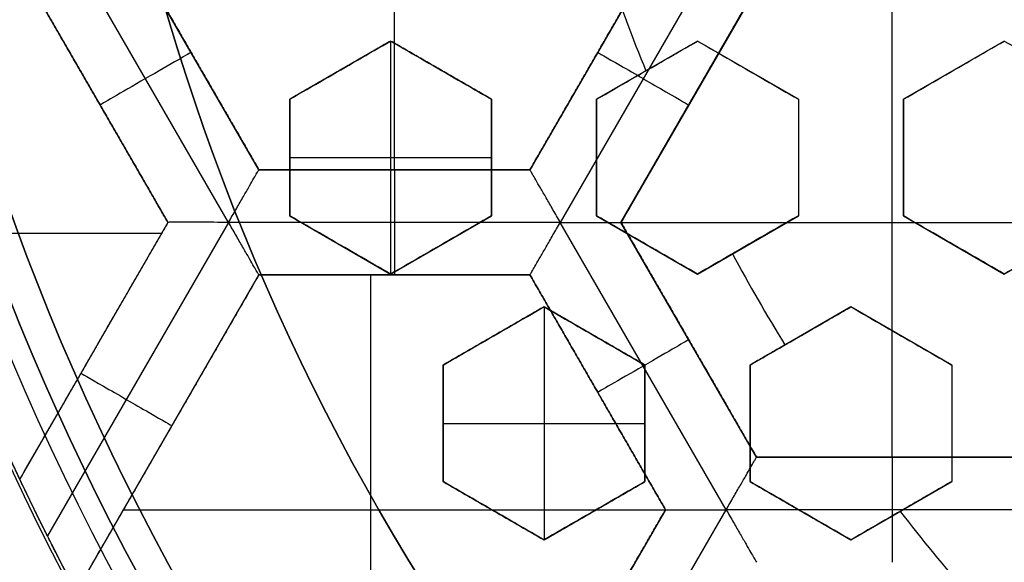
# Model space of a CAD drawing. Header units: centimetres. Extents: x -14.2 to 14.2, y -23.9 to 0.
# Tile 20 of 256: x -0.563 to -0.328, y -23.336 to -23.207. Entities that reach past the tile are written whole.
import ezdxf

# ---------------------------------------------------------------- set-up
doc = ezdxf.new("R2010")
doc.units = ezdxf.units.CM
doc.layers.add('Default', color=7, linetype='Continuous', true_color=0x000000)

msp = doc.modelspace()

# ---------------------------------------------------------------- linework, layer by layer
at = {"layer": 'Default'}
for p, q in [((-0.4736, -23.24257563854, -4.2725), (-0.4736, -23.13085836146, -4.2725)), ((-0.5130660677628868, -23.25507304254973, -4.352499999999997), (-0.5525317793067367, -23.18671642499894, -4.3525)), ((-0.5058500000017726, -23.24257563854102, -4.306251), (-0.5381000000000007, -23.186717, -4.306251)), ((-0.4091000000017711, -23.18671699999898, -4.306251), (-0.4413499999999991, -23.24257563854, -4.306251)), ((-0.3946682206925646, -23.186716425, -4.352500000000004), (-0.4341340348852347, -23.25507322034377, -4.352500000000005)), ((-0.5597508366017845, -23.19921665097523, -4.306251), (-0.527500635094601, -23.25507563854, -4.306251)), ((-0.3874527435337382, -23.19921485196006, -4.340002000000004), (-0.4197031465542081, -23.25507418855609, -4.340002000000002)), ((-0.4197006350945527, -23.25507563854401, -4.306251), (-0.3874504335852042, -23.19921665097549, -4.306251)), ((-0.3552006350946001, -23.31093427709, -4.2725), (-0.3552006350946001, -23.199217, -4.2725)), ((-0.4745000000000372, -23.21194675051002, -3.128296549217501), (-0.4984999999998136, -23.22580315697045, -3.128296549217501)), ((-0.4505000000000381, -23.22580315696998, -3.125059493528), (-0.4744999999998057, -23.21194675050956, -3.125059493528)), ((-0.4745000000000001, -23.21194675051, -3.145), (-0.4745000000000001, -23.26737237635, -3.145)), ((-0.4015000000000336, -23.21194675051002, -3.115840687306), (-0.4254999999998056, -23.22580315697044, -3.115840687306)), ((-0.3775000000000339, -23.22580315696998, -3.1102827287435), (-0.4014999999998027, -23.21194675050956, -3.1102827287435)), ((-0.3285000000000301, -23.21194675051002, -3.0940492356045), (-0.352499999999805, -23.22580315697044, -3.0940492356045)), ((-0.5219750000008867, -23.21464631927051, -4.340002), (-0.5219750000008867, -23.21464631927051, -4.2725)), ((-0.4252250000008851, -23.21464631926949, -4.340002), (-0.4252250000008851, -23.21464631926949, -4.2725)), ((-0.4864999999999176, -23.21887495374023, -3.145), (-0.4864999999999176, -23.21887495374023, -3.116543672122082)), ((-0.4624999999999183, -23.21887495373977, -3.145), (-0.4624999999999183, -23.21887495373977, -3.108314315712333)), ((-0.4134999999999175, -23.21887495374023, -3.144885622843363), (-0.4134999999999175, -23.21887495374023, -3.091676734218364)), ((-0.3894999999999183, -23.21887495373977, -3.136834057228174), (-0.3894999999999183, -23.21887495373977, -3.083625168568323)), ((-0.3404999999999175, -23.21887495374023, -3.120653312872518), (-0.3404999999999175, -23.21887495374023, -3.067444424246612)), ((-0.5436258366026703, -23.22714597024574, -4.340002), (-0.5436258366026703, -23.22714597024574, -4.2725)), ((-0.4985000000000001, -23.22580315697, -3.1332495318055), (-0.4985000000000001, -23.25351596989, -3.1332495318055)), ((-0.4505, -23.22580315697, -3.125059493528), (-0.4505, -23.25351596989, -3.125059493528)), ((-0.4255, -23.22580315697, -3.120837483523), (-0.4255, -23.25351596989, -3.120837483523)), ((-0.4035754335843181, -23.227145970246, -4.340002), (-0.4035754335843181, -23.227145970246, -4.2725)), ((-0.3775, -23.22580315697, -3.109542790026), (-0.3775, -23.25351596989, -3.109542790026)), ((-0.3525, -23.22580315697, -3.10147095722), (-0.3525, -23.25351596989, -3.10147095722)), ((-0.4985000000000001, -23.23965956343, -3.123234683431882), (-0.4985000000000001, -23.23965956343, -3.145)), ((-0.4985000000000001, -23.23965956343, -3.145), (-0.4505, -23.23965956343, -3.145)), ((-0.4505, -23.23965956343, -3.145), (-0.4505, -23.23965956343, -3.107014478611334)), ((-0.4255, -23.23965956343, -3.098664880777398), (-0.4255, -23.23965956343, -3.145)), ((-0.3775, -23.23965956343, -3.136081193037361), (-0.3775, -23.23965956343, -3.082872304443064)), ((-0.3525, -23.23965956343, -3.07479881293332), (-0.3525, -23.23965956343, -3.128007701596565)), ((-0.44135, -23.24257563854, -4.306251), (-0.50585, -23.24257563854, -4.306251)), ((-0.4736, -23.24257563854, -4.340002), (-0.4736, -23.24257563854, -4.2725)), ((-0.4985000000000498, -23.25351596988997, -3.132035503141), (-0.4745000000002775, -23.26737237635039, -3.132035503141)), ((-0.474500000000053, -23.26737237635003, -3.1270157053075), (-0.4505000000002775, -23.25351596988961, -3.1270157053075)), ((-0.4255000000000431, -23.25351596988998, -3.12014205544), (-0.4015000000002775, -23.26737237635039, -3.12014205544)), ((-0.401500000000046, -23.26737237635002, -3.1151007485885), (-0.3775000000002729, -23.25351596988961, -3.1151007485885)), ((-0.3525000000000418, -23.25351596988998, -3.10147095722), (-0.3285000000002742, -23.2673723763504, -3.10147095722)), ((-0.3285000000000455, -23.26737237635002, -3.0940492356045), (-0.3045000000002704, -23.25351596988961, -3.0940492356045)), ((-0.5275004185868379, -23.25507526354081, -4.306251), (-0.5627470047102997, -23.3161241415, -4.306251)), ((-0.5130684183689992, -23.25507430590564, -4.3525), (-0.5561380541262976, -23.32967310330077, -4.352500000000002)), ((-0.4341337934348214, -23.25507363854, -4.352499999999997), (-0.5130664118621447, -23.25507363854, -4.352499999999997)), ((-0.3946661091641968, -23.32343270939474, -4.3525), (-0.4341327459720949, -23.25507448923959, -4.3525)), ((-0.3874506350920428, -23.31093427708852, -4.306251), (-0.4197007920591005, -23.25507536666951, -4.306251)), ((-0.4197006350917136, -23.255075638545, -4.2725), (-0.2907006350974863, -23.255075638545, -4.2725)), ((-0.5868382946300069, -23.25767057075, -4.2725), (-0.5289988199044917, -23.25767057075, -4.2725)), ((-0.486500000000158, -23.26044417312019, -3.145), (-0.486500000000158, -23.26044417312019, -3.122035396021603)), ((-0.462500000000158, -23.26044417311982, -3.145), (-0.462500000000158, -23.26044417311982, -3.114050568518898)), ((-0.413500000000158, -23.26044417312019, -3.145), (-0.413500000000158, -23.26044417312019, -3.09797907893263)), ((-0.389500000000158, -23.26044417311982, -3.143451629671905), (-0.389500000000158, -23.26044417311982, -3.090242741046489)), ((-0.340500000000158, -23.26044417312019, -3.128007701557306), (-0.340500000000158, -23.26044417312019, -3.074798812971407)), ((-0.5058529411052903, -23.26757273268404, -4.340002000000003), (-0.5493149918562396, -23.34285121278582, -4.340002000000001)), ((-0.5493116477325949, -23.34285314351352, -4.306251), (-0.5058497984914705, -23.26757501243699, -4.306251)), ((-0.5058504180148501, -23.26757536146, -4.306251), (-0.4413497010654, -23.26757536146, -4.306251)), ((-0.4792058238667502, -23.37929263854, -4.2725), (-0.4792058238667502, -23.26757536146, -4.2725)), ((-0.47360011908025, -23.26757536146, -4.340002), (-0.47360011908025, -23.26757536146, -4.2725)), ((-0.4413502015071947, -23.26757501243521, -4.306251), (-0.4090998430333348, -23.32343427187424, -4.306251)), ((-0.4380000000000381, -23.27516660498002, -3.1266791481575), (-0.4619999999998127, -23.28902301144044, -3.1266791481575)), ((-0.4140000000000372, -23.28902301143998, -3.1240510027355), (-0.4379999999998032, -23.27516660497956, -3.1240510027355)), ((-0.438, -23.27516660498, -3.145), (-0.438, -23.33059223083, -3.145)), ((-0.3650000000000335, -23.27516660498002, -3.1151007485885), (-0.3889999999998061, -23.28902301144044, -3.1151007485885)), ((-0.341000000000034, -23.28902301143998, -3.109542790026), (-0.364999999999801, -23.27516660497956, -3.109542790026)), ((-0.4499999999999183, -23.28209480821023, -3.145), (-0.4499999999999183, -23.28209480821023, -3.113395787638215)), ((-0.4259999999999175, -23.28209480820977, -3.145), (-0.4259999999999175, -23.28209480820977, -3.105677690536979)), ((-0.4035757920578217, -23.28300468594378, -4.340002), (-0.4035757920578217, -23.28300468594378, -4.2725)), ((-0.3769999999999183, -23.28209480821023, -3.143451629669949), (-0.3769999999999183, -23.28209480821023, -3.090242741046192)), ((-0.3529999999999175, -23.28209480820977, -3.136081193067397), (-0.3529999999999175, -23.28209480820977, -3.082872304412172)), ((-0.5451236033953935, -23.28559951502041, -4.340002), (-0.5451236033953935, -23.28559951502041, -4.2725)), ((-0.462, -23.28902301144, -3.1317167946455), (-0.462, -23.31673582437, -3.1317167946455)), ((-0.414, -23.28902301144, -3.1240510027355), (-0.414, -23.31673582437, -3.1240510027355)), ((-0.389, -23.28902301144, -3.12014205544), (-0.389, -23.31673582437, -3.12014205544)), ((-0.341, -23.28902301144, -3.1102827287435), (-0.341, -23.31673582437, -3.1102827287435)), ((-0.4252251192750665, -23.29550447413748, -4.340002), (-0.4252251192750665, -23.29550447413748, -4.2725)), ((-0.462, -23.302879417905, -3.120803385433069), (-0.462, -23.302879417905, -3.145)), ((-0.462, -23.302879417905, -3.145), (-0.414, -23.302879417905, -3.145)), ((-0.414, -23.302879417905, -3.145), (-0.414, -23.302879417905, -3.105677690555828)), ((-0.389, -23.302879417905, -3.097979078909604), (-0.389, -23.302879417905, -3.145)), ((-0.341, -23.302879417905, -3.136834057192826), (-0.341, -23.302879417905, -3.083625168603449)), ((-0.5275806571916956, -23.30521396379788, -4.340002), (-0.5275806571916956, -23.30521396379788, -4.2725)), ((-0.32295021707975, -23.31093427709, -4.306251), (-0.3874506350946, -23.31093427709, -4.306251)), ((-0.35520021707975, -23.31093427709, -4.340002), (-0.35520021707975, -23.31093427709, -4.2725)), ((-0.462000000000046, -23.31673582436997, -3.1317167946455), (-0.4380000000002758, -23.33059223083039, -3.1317167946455)), ((-0.4380000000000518, -23.33059223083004, -3.1266791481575), (-0.4140000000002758, -23.31673582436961, -3.1266791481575)), ((-0.3890000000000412, -23.31673582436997, -3.120837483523), (-0.3650000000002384, -23.33059223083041, -3.120837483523)), ((-0.3650000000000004, -23.33059223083, -3.115840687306), (-0.3410000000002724, -23.31673582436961, -3.115840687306)), ((-0.5380999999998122, -23.323434, -4.2725), (-0.4091, -23.323434, -4.2725)), ((-0.4500000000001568, -23.32366402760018, -3.145), (-0.4500000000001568, -23.32366402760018, -3.120803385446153)), ((-0.4090998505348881, -23.32343374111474, -4.306251), (-0.4413500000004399, -23.37929263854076, -4.306251)), ((-0.4341316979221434, -23.39179197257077, -4.3525), (-0.3946657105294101, -23.32343487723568, -4.352500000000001)), ((-0.4260000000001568, -23.32366402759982, -3.145), (-0.4260000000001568, -23.32366402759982, -3.113395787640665)), ((-0.3157333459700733, -23.32343227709, -4.352499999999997), (-0.3946658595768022, -23.32343227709, -4.352499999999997)), ((-0.3770000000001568, -23.32366402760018, -3.145), (-0.3770000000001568, -23.32366402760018, -3.098664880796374)), ((-0.3530000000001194, -23.3236640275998, -3.144885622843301), (-0.3530000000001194, -23.3236640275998, -3.091676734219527))]:
    msp.add_line(p, q, dxfattribs=at)
at = {"layer": 'Default', "extrusion": (0, 0, -1)}
for centre, radius, start, end in [((0, -23.05, 3), 0.9, 270, 90), ((0, -23.05, 3.789997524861), 0.9, 270, 89.99999999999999), ((0, -23.05, 4.600000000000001), 0.8550000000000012, 270, 90), ((0, -23.05, 4.286758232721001), 0.8349999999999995, 270, 90), ((0, -23.05, 4.295), 0.8074999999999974, 270, 89.99999999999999), ((0, -23.05, 4.245), 0.7574999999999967, 270, 89.99999999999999), ((0, -23.05, 3.1), 0.6000000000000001, 270, 90), ((0, -23.05, 3.05), 0.6000000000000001, 270, 89.99999999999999), ((0, -23.05, 4.3375), 0.82, 180, 0), ((0, -23.05, 4.3125), 0.795, 180, 0), ((0, -23.05, 4.2025), 0.7575000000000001, 180, 0), ((0, -23.05, 4.2725), 0.7275, 180, 0), ((0, -23.05, 3.125), 0.6775000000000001, 180, 0), ((0, -23.05, 3.135), 0.6774999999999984, 180, 0), ((4.440892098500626e-17, -23.05, 3.145), 0.6725, 180, 0), ((4.440892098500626e-17, -23.05, 3.1075), 0.6725, 180, 0), ((4.440892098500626e-17, -23.05, 4.2725), 0.6675, 180, 0), ((0, -23.05, 3.126519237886), 0.6125, 180, 0), ((0, -23.05, 3.145), 0.6075, 180, 0), ((0, -23.05, 3.1125), 0.6075, 180, 0), ((0, -23.05, 4.378480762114), 0.6075, 180, 0), ((0, -23.05, 4.3975), 0.6075, 180, 0), ((0, -23.05, 3.120895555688), 0.5500000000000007, 180, 0), ((-5.622013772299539e-06, -23.04999958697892, 4.3525), 0.6225054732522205, 333.3029332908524, 347.3130555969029), ((1.831432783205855e-11, -23.05000000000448, 4.2725), 0.6224999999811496, 334.6904428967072, 346.1308096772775), ((1.020637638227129e-06, -23.04999537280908, 4.3525), 0.6225014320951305, 326.6967875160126, 333.3023120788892)]:
    msp.add_arc(centre, radius, start, end, dxfattribs=at)
at = {"layer": 'Default'}
for centre, radius, start, end in [((0, -23.05, -4.6), 0.8550000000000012, 90, 270), ((4.484155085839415e-45, -23.05, -4.58), 0.8349999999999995, 90.00000000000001, 270), ((0, -23.05, -4.4333791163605), 0.8349999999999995, 90, 270), ((0, -23.05, -4.207003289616), 0.775, 90, 270), ((0, -23.05, -4.192827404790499), 0.775, 90, 270), ((0, -23.05, -3), 0.6000000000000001, 90, 270), ((0, -23.05, -4.3125), 0.7825000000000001, 180, 0), ((0, -23.05, -4.178651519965), 0.775, 180, 270), ((0, -23.05, -4.287500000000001), 0.7575000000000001, 180, 0), ((0, -23.05, -4.245), 0.7574999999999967, 180, 0), ((0, -23.05, -3.1), 0.7025000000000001, 180, 0), ((0, -23.05, -3.145), 0.6775000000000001, 180, 0), ((0, -23.05, -3.12625), 0.6724999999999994, 180, 0), ((0, -23.05, -4.3675), 0.6675, 180, 0), ((0, -23.05, -4.32), 0.6675000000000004, 180, 0), ((0, -23.05, -4.3975), 0.6375000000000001, 180, 0), ((0, -23.05, -3.1075), 0.6367740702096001, 180, 0), ((4.440892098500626e-17, -23.05, -3.145), 0.6231698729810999, 180, 0), ((0, -23.05, -3.12875), 0.6074999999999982, 180, 0), ((0, -23.05, -4.387990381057), 0.6074999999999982, 180, 0), ((-5.000444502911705e-14, -23.05, -3.129291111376), 0.55000000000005, 180, 0), ((0, -23.05, -3.1125), 0.55, 180, 0), ((1.131996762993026e-09, -23.04999999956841, -3.144999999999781), 0.4469695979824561, 198.9720296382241, 202.2207960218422), ((7.329508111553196e-10, -23.0499999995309, -3.144999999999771), 0.4469695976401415, 208.3974511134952, 211.6025488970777), ((1.089162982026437e-10, -23.049999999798, -3.144999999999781), 0.446969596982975, 217.7792039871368, 221.0279703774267)]:
    msp.add_arc(centre, radius, start, end, dxfattribs=at)
at = {"layer": 'Default', "extrusion": (-0.5000000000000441, 0.8660254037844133, -1.776356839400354e-14)}
msp.add_arc((12.07186476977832, -4.340002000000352, -19.84348570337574), 0.0124979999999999, 180.0000000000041, 0, dxfattribs=at)
at = {"layer": 'Default', "extrusion": (-0.5000000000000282, -0.8660254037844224, 0)}
msp.add_arc((11.2515655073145, -4.340002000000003, 20.31708602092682), 0.01249800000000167, 179.9999999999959, 0, dxfattribs=at)
at = {"layer": 'Default', "extrusion": (-1, 0, 0)}
for centre in [(23.25507363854, -4.340001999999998, 0.47360004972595), (23.32343227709, -4.340001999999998, 0.3551996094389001)]:
    msp.add_arc(centre, 0.01249799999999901, 180, 0, dxfattribs=at)
at = {"layer": 'Default', "extrusion": (-0.5000000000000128, 0.8660254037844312, 0)}
msp.add_arc((12.00350723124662, -4.340002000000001, -19.96188473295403), 0.01249799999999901, 180, 0, dxfattribs=at)
at = {"layer": 'Default', "extrusion": (-0.500000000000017, -0.8660254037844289, 0)}
msp.add_arc((11.18320686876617, -4.340002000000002, 20.4446417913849), 0.0124979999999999, 180.0000000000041, 8.143522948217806e-12, dxfattribs=at)
at = {"layer": 'Default'}
for points, degree in [([(4.096019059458e-09, -23.94999504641, -4.579995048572), (-0.0235431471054, -23.94999504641, -4.579995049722), (-0.07063544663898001, -23.94815681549, -4.579973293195), (-0.1409862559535, -23.93982430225, -4.579982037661), (-0.2102233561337, -23.92605387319, -4.579979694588), (-0.2783909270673, -23.90683803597, -4.579980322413), (-0.3447773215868, -23.88234055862, -4.579980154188), (-0.4089202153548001, -23.85277824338, -4.579980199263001), (-0.4707621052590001, -23.81814901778, -4.579980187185), (-0.5295038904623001, -23.77889465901, -4.579980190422), (-0.5850604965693, -23.73511101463, -4.579980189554), (-0.6370893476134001, -23.6870108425, -4.579980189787), (-0.6850100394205, -23.63517092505, -4.579980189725), (-0.7288631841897, -23.57955851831, -4.579980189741), (-0.7681839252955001, -23.52069739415, -4.579980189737), (-0.8026905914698, -23.45909097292, -4.579980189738), (-0.8323654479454, -23.39472976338, -4.579980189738), (-0.8568215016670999, -23.32842157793, -4.579980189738), (-0.8760232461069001, -23.26036952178, -4.579980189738), (-0.8898444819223, -23.19086607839, -4.579980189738), (-0.8981408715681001, -23.12075437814, -4.579980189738), (-0.9009294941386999, -23.05000055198, -4.579980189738), (-0.8981411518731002, -22.979249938, -4.579980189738), (-0.8898450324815, -22.90913678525, -4.579980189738), (-0.8760234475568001, -22.83963165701, -4.579980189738), (-0.8568232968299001, -22.77158396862, -4.579980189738), (-0.8323660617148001, -22.70527147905, -4.579980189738), (-0.8026916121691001, -22.64091123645, -4.579980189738), (-0.7681862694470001, -22.57930634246, -4.579980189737), (-0.7288638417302, -22.52044236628, -4.579980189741), (-0.6850126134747, -22.46483218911, -4.579980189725), (-0.6370916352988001, -22.41299131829, -4.579980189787), (-0.5850613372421, -22.36488979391, -4.579980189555), (-0.5295085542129, -22.32110875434, -4.579980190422), (-0.4707636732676, -22.28185182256, -4.579980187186), (-0.4089218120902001, -22.24722266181, -4.579980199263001), (-0.3447812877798, -22.21766105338, -4.579980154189), (-0.2783916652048, -22.19316214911, -4.579980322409), (-0.2102250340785, -22.1739465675, -4.579979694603), (-0.1409877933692, -22.16017590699, -4.579982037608), (-0.07063561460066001, -22.15184317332, -4.579973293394), (-0.02354317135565, -22.15000495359, -4.579995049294), (-4.096018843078e-09, -22.15000495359, -4.579995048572)], 3), ([(5.339996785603e-09, -23.92999354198, -4.599993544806), (-0.02306651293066, -23.92999354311, -4.599993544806), (-0.06904166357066, -23.92817025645, -4.600002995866), (-0.1378559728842, -23.92003351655, -4.59999919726), (-0.2055461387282, -23.90656647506, -4.600000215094), (-0.2722006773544, -23.88777833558, -4.599999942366), (-0.3371088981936, -23.86382577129, -4.600000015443), (-0.3998249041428, -23.83492118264, -4.599999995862), (-0.4602915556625, -23.8010619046, -4.600000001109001), (-0.517726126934, -23.76268102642, -4.599999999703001), (-0.5720472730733, -23.71987099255, -4.600000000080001), (-0.6229187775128, -23.67284062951, -4.599999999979), (-0.6697729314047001, -23.62215442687, -4.600000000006), (-0.7126508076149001, -23.56777879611, -4.599999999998), (-0.7510967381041, -23.51022712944, -4.600000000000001), (-0.7848356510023, -23.44999145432, -4.600000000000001), (-0.8138506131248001, -23.38706147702, -4.600000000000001), (-0.8377625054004, -23.32222862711, -4.600000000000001), (-0.8565371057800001, -23.25569057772, -4.600000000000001), (-0.8700509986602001, -23.18773274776, -4.600000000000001), (-0.8781627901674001, -23.11918117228, -4.600000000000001), (-0.8808894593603, -23.05000127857, -4.600000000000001), (-0.8781631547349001, -22.98082407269, -4.600000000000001), (-0.8700516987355, -22.91227112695, -4.600000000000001), (-0.8565375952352, -22.84431175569, -4.600000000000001), (-0.8377644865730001, -22.77777748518, -4.600000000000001), (-0.8138516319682, -22.71294077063, -4.600000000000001), (-0.7848371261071, -22.65001162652, -4.600000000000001), (-0.7510995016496, -22.58977730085, -4.600000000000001), (-0.7126521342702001, -22.53222301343, -4.599999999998), (-0.6697761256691, -22.47784940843, -4.600000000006), (-0.6229218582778, -22.42716233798, -4.599999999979), (-0.5720491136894, -22.38013066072, -4.600000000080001), (-0.5177314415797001, -22.33732285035, -4.599999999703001), (-0.4602938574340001, -22.29893938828, -4.600000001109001), (-0.3998271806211, -22.26508006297, -4.599999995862), (-0.3371134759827, -22.23617609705, -4.600000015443), (-0.2722021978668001, -22.21222210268, -4.599999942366), (-0.205548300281, -22.19343406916, -4.600000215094), (-0.13785759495, -22.17996669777, -4.59999919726), (-0.06904173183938, -22.17182972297, -4.600002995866), (-0.02306648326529, -22.17000645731, -4.599993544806), (-5.339996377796e-09, -22.17000645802, -4.599993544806)], 3), ([(-0.5381, -23.186717, -4.340002), (-0.5219750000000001, -23.21464631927, -4.340002), (-0.50585, -23.24257563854, -4.340002)], 2), ([(-0.50585, -23.24257563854, -4.2725), (-0.5219750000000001, -23.21464631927, -4.2725), (-0.5381, -23.186717, -4.2725)], 2), ([(-0.44135, -23.24257563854, -4.340002), (-0.425225, -23.21464631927, -4.340002), (-0.4091, -23.186717, -4.340002)], 2), ([(-0.4091, -23.186717, -4.2725), (-0.425225, -23.21464631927, -4.2725), (-0.44135, -23.24257563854, -4.2725)], 2), ([(-0.5597506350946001, -23.199217, -4.2725), (-0.5436256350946, -23.22714631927, -4.2725), (-0.5275006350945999, -23.25507563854, -4.2725)], 2), ([(-0.5274997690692, -23.25507513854, -4.340002), (-0.5436247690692, -23.227145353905, -4.340002), (-0.5597497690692, -23.19921556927, -4.340002)], 2), ([(-0.3874512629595, -23.19921570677, -4.340002), (-0.4035762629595, -23.22714549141, -4.340002), (-0.4197012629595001, -23.25507527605, -4.340002)], 2), ([(-0.4197006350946, -23.25507563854, -4.2725), (-0.4035756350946, -23.22714631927, -4.2725), (-0.3874506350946, -23.199217, -4.2725)], 2), ([(-0.4985000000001, -23.22580315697, -3.121499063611), (-0.4957791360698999, -23.22423226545, -3.120374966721), (-0.4903735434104, -23.22111134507, -3.118142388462), (-0.4823736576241, -23.21649260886, -3.114840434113), (-0.477112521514, -23.21345509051, -3.112670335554), (-0.4745000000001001, -23.21194675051, -3.111593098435)], 3), ([(-0.4744999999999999, -23.21194675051, -3.145), (-0.4865, -23.21887495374, -3.145), (-0.4985000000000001, -23.22580315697, -3.145)], 2), ([(-0.4745000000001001, -23.21194675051, -3.111593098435), (-0.47450000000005, -23.21194675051, -3.1282965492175), (-0.4744999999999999, -23.21194675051, -3.145)], 2), ([(-0.4745000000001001, -23.21194675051, -3.111593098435), (-0.4717823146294, -23.21351580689, -3.110841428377), (-0.466381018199, -23.21663424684, -3.109359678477), (-0.4583867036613, -23.22124976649, -3.10720319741), (-0.4531181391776, -23.22429157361, -3.105806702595), (-0.4505000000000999, -23.22580315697, -3.105118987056)], 3), ([(-0.4505, -23.22580315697, -3.145), (-0.4625, -23.21887495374, -3.145), (-0.4744999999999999, -23.21194675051, -3.145)], 2), ([(-0.4255000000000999, -23.22580315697, -3.096674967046), (-0.4227857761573, -23.2242360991, -3.095544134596), (-0.4173890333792, -23.22112028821, -3.093296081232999), (-0.4093887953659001, -23.21650134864, -3.089964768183), (-0.4041190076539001, -23.21345883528, -3.087771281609), (-0.4015000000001, -23.21194675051, -3.086681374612)], 3), ([(-0.4137746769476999, -23.21903353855, -3.145), (-0.4123980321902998, -23.21823873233, -3.144426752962), (-0.4096532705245, -23.21665404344, -3.143283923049), (-0.4055616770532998, -23.21429176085, -3.141580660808), (-0.4028510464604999, -23.21272677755, -3.140452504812), (-0.4014999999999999, -23.21194675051, -3.139890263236)], 3), ([(-0.4014999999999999, -23.21194675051, -3.139890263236), (-0.3987876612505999, -23.21351272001, -3.139187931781), (-0.3933935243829, -23.21662702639, -3.137806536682), (-0.3854002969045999, -23.22124191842, -3.135806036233), (-0.380123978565, -23.22428820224, -3.134517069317), (-0.3774999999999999, -23.22580315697, -3.133884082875)], 3), ([(-0.4014999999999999, -23.21194675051, -3.139890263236), (-0.4015000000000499, -23.21194675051, -3.113285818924), (-0.4015000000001, -23.21194675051, -3.086681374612)], 2), ([(-0.4015000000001, -23.21194675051, -3.086681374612), (-0.3987861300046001, -23.21351360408, -3.085978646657), (-0.3933899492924, -23.21662909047, -3.08459673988), (-0.3853968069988, -23.22124393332, -3.082596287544), (-0.3801224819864, -23.22428906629, -3.081307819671), (-0.3775000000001, -23.22580315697, -3.080675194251)], 3), ([(-0.3525, -23.22580315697, -3.125686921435), (-0.349802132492, -23.22424554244, -3.124555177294), (-0.3444271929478, -23.22114231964, -3.122300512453), (-0.3364266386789, -23.21652319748, -3.118944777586), (-0.3311352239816, -23.21346819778, -3.116725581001), (-0.3285, -23.21194675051, -3.115620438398)], 3), ([(-0.3525000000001, -23.22580315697, -3.072478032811), (-0.3498026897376, -23.22424586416, -3.071346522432), (-0.3444284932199, -23.22114307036, -3.069092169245), (-0.3364279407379, -23.21652394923, -3.06573643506), (-0.3311357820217, -23.21346851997, -3.063516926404), (-0.3285000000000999, -23.21194675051, -3.062411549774)], 3), ([(-0.3285000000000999, -23.21194675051, -3.062411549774), (-0.32850000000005, -23.21194675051, -3.089015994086), (-0.3285, -23.21194675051, -3.115620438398)], 2), ([(-0.3285, -23.21194675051, -3.115620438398), (-0.3257969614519, -23.21350735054, -3.114989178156), (-0.3204152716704, -23.21661447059, -3.113752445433), (-0.312423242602, -23.22122867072, -3.111977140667), (-0.3071338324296, -23.22428251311, -3.110844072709), (-0.3045, -23.22580315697, -3.110290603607)], 3), ([(-0.3285000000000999, -23.21194675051, -3.062411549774), (-0.3257951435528, -23.21350840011, -3.061779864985), (-0.3204110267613, -23.21661692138, -3.060542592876), (-0.3124191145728, -23.22123105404, -3.058767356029), (-0.3071320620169, -23.22428353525, -3.057634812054), (-0.3045000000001, -23.22580315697, -3.057081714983)], 3), ([(-0.4137746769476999, -23.21903353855, -3.145), (-0.4196373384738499, -23.22241834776, -3.145), (-0.4255, -23.22580315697, -3.145)], 2), ([(-0.4985000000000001, -23.22580315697, -3.145), (-0.49850000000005, -23.22580315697, -3.133249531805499), (-0.4985000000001, -23.22580315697, -3.121499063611)], 2), ([(-0.4985000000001, -23.25351596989, -3.12508475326), (-0.4985000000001, -23.25043159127, -3.124660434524), (-0.4984999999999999, -23.24426634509, -3.123828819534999), (-0.4984999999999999, -23.23503092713, -3.122633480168), (-0.4985000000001, -23.22887816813, -3.121871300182), (-0.4985000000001, -23.22580315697, -3.121499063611)], 3), ([(-0.4985000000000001, -23.22580315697, -3.145), (-0.4985000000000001, -23.23965956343, -3.145), (-0.4985000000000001, -23.25351596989, -3.145)], 2), ([(-0.4505, -23.22580315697, -3.145), (-0.45050000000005, -23.22580315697, -3.125059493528), (-0.4505000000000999, -23.22580315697, -3.105118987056)], 2), ([(-0.4505000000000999, -23.22580315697, -3.105118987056), (-0.4505000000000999, -23.22887521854, -3.105525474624), (-0.4504999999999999, -23.23502402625, -3.106357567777), (-0.4504999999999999, -23.2442586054, -3.107661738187), (-0.4505000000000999, -23.25042826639, -3.108568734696), (-0.4505000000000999, -23.25351596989, -3.109031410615)], 3), ([(-0.4505, -23.25351596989, -3.145), (-0.4505, -23.23965956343, -3.145), (-0.4505, -23.22580315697, -3.145)], 2), ([(-0.4255, -23.22580315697, -3.145), (-0.4255, -23.23965956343, -3.145), (-0.4255, -23.25351596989, -3.145)], 2), ([(-0.4255, -23.22580315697, -3.145), (-0.4255000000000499, -23.22580315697, -3.120837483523), (-0.4255000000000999, -23.22580315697, -3.096674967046)], 2), ([(-0.4255000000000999, -23.25351596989, -3.10077993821), (-0.4255000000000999, -23.25042464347, -3.100294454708), (-0.4254999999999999, -23.24425016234, -3.099342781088), (-0.4254999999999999, -23.23501622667, -3.097974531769), (-0.4255000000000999, -23.22887188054, -3.097101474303), (-0.4255000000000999, -23.22580315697, -3.096674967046)], 3), ([(-0.3774999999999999, -23.22580315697, -3.133884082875), (-0.3774999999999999, -23.22886433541, -3.134354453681), (-0.3774999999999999, -23.23499859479, -3.135317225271), (-0.3774999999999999, -23.24423095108, -3.136825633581), (-0.3774999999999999, -23.25041639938, -3.137875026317), (-0.3774999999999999, -23.25351596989, -3.138410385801)], 3), ([(-0.3774999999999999, -23.22580315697, -3.133884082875), (-0.37750000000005, -23.22580315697, -3.107279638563), (-0.3775000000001, -23.22580315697, -3.080675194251)], 2), ([(-0.3775000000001, -23.22580315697, -3.080675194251), (-0.3775000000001, -23.22886546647, -3.081145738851), (-0.3774999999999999, -23.23500123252, -3.082108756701), (-0.3774999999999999, -23.24423365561, -3.083617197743), (-0.3775000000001, -23.25041755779, -3.084666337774), (-0.3775000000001, -23.25351596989, -3.085201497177)], 3), ([(-0.3525, -23.22580315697, -3.125686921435), (-0.35250000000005, -23.22580315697, -3.099082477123), (-0.3525000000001, -23.22580315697, -3.072478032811)], 2), ([(-0.3525, -23.25351596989, -3.130463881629), (-0.3525, -23.25041162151, -3.129898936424), (-0.3525, -23.24421981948, -3.128791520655), (-0.3525, -23.23498849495, -3.12719976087), (-0.3525, -23.22886001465, -3.126183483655), (-0.3525, -23.22580315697, -3.125686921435)], 3), ([(-0.3525000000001, -23.25351596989, -3.077254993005), (-0.3525000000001, -23.25041020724, -3.076689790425), (-0.3525, -23.24421651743, -3.075582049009), (-0.3525, -23.23498527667, -3.073990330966), (-0.3525000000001, -23.22885863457, -3.072974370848), (-0.3525000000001, -23.22580315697, -3.072478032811)], 3), ([(-0.5130667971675, -23.25507430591, -4.352499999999), (-0.5124736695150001, -23.25404697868, -4.352499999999), (-0.5113070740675, -23.2520281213, -4.352248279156), (-0.5096836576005, -23.24921558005, -4.351174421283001), (-0.5082907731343, -23.24680322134, -4.349517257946), (-0.507193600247, -23.24490281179, -4.347437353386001), (-0.5064152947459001, -23.24355476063, -4.345087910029), (-0.5059522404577, -23.24275272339, -4.34258304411), (-0.50585, -23.24257563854, -4.340857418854), (-0.50585, -23.24257563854, -4.340002)], 3), ([(-0.50585, -23.24257563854, -4.340002), (-0.4736, -23.24257563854, -4.340002), (-0.44135, -23.24257563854, -4.340002)], 2), ([(-0.44135, -23.24257563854, -4.2725), (-0.4736, -23.24257563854, -4.2725), (-0.50585, -23.24257563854, -4.2725)], 2), ([(-0.50585, -23.24257563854, -4.2725), (-0.50585, -23.24257563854, -4.306251), (-0.50585, -23.24257563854, -4.340002)], 2), ([(-0.4341333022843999, -23.25507448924, -4.352499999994), (-0.4347263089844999, -23.25404737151, -4.352500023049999), (-0.4358925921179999, -23.25202853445, -4.352248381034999), (-0.4375161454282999, -23.24921596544, -4.351174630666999), (-0.4389091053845, -23.2468034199, -4.34951744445), (-0.4400063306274, -23.2449029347, -4.347437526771), (-0.4407846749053, -23.24355481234, -4.34508804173), (-0.4412477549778, -23.24275273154, -4.342583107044), (-0.44135, -23.24257563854, -4.340857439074), (-0.44135, -23.24257563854, -4.340002)], 3), ([(-0.44135, -23.24257563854, -4.2725), (-0.44135, -23.24257563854, -4.306251), (-0.44135, -23.24257563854, -4.340002)], 2), ([(-0.4985000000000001, -23.25351596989, -3.145), (-0.49850000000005, -23.25351596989, -3.13504237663), (-0.4985000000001, -23.25351596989, -3.12508475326)], 2), ([(-0.4745000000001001, -23.26737237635, -3.119071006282), (-0.4771319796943, -23.26585280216, -3.119711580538), (-0.4824190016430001, -23.26280033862, -3.121011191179), (-0.4904146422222, -23.25818405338, -3.123014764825), (-0.4957967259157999, -23.25507670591, -3.124388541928), (-0.4985000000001, -23.25351596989, -3.12508475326)], 3), ([(-0.4985000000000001, -23.25351596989, -3.145), (-0.4865, -23.26044417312, -3.145), (-0.4744999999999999, -23.26737237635, -3.145)], 2), ([(-0.4505000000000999, -23.25351596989, -3.109031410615), (-0.453132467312, -23.2550358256, -3.110132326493), (-0.4584202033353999, -23.25808870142, -3.112343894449), (-0.4664204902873, -23.26270766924, -3.115690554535), (-0.4717992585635, -23.26581310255, -3.117940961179), (-0.4745000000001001, -23.26737237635, -3.119071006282)], 3), ([(-0.4744999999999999, -23.26737237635, -3.145), (-0.4625, -23.26044417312, -3.145), (-0.4505, -23.25351596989, -3.145)], 2), ([(-0.4505, -23.25351596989, -3.145), (-0.45050000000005, -23.25351596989, -3.1270157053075), (-0.4505000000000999, -23.25351596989, -3.109031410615)], 2), ([(-0.4255, -23.25351596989, -3.145), (-0.4255000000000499, -23.25351596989, -3.122889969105), (-0.4255000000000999, -23.25351596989, -3.10077993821)], 2), ([(-0.4015000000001, -23.26737237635, -3.09528411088), (-0.404137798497, -23.26584944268, -3.095864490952), (-0.4094325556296, -23.26279251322, -3.097045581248), (-0.4174275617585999, -23.25817659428, -3.098876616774), (-0.4228022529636, -23.25507351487, -3.100138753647), (-0.4255000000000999, -23.25351596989, -3.10077993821)], 3), ([(-0.4255, -23.25351596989, -3.145), (-0.4135, -23.26044417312, -3.145), (-0.4014999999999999, -23.26737237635, -3.145)], 2), ([(-0.3775000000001, -23.25351596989, -3.085201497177), (-0.3801513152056, -23.25504670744, -3.086315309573), (-0.3854641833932, -23.25811409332, -3.088547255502), (-0.3934645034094, -23.26273308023, -3.091908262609), (-0.3988181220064, -23.26582399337, -3.094157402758), (-0.4015000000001, -23.26737237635, -3.09528411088)], 3), ([(-0.3774999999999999, -23.25351596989, -3.138410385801), (-0.3792362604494, -23.25451840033, -3.139139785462), (-0.3827131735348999, -23.25652579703, -3.140600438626), (-0.3879418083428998, -23.25954455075, -3.142797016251), (-0.3914362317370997, -23.26156205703, -3.144265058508), (-0.3931856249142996, -23.26257206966, -3.145)], 3), ([(-0.3774999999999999, -23.25351596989, -3.138410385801), (-0.37750000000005, -23.25351596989, -3.111805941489), (-0.3775000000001, -23.25351596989, -3.085201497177)], 2), ([(-0.3525000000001, -23.25351596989, -3.077254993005), (-0.35250000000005, -23.25351596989, -3.103859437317), (-0.3525, -23.25351596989, -3.130463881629)], 2), ([(-0.3285, -23.26737237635, -3.125686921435), (-0.331146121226, -23.26584463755, -3.126183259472), (-0.3364519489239, -23.2627813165, -3.12719921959), (-0.3444464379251, -23.25816569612, -3.128790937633), (-0.3498103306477, -23.25506885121, -3.129898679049), (-0.3525, -23.25351596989, -3.130463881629)], 3), ([(-0.3285000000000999, -23.26737237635, -3.072478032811), (-0.3311473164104, -23.26584394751, -3.072974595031), (-0.3364547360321, -23.26277970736, -3.073990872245), (-0.3444492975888, -23.25816404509, -3.07558263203), (-0.349811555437, -23.25506814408, -3.0766900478), (-0.3525000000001, -23.25351596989, -3.077254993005)], 3), ([(-0.3045, -23.25351596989, -3.115620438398), (-0.3071357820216, -23.25503773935, -3.116725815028), (-0.3124279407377, -23.25809316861, -3.118945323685), (-0.3204284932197, -23.26271228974, -3.12230105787), (-0.3258026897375, -23.26581508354, -3.124555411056), (-0.3285, -23.26737237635, -3.125686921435)], 3), ([(-0.3045000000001, -23.25351596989, -3.062411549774), (-0.3071352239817, -23.25503741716, -3.063516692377), (-0.3124266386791, -23.25809241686, -3.065735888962), (-0.320427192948, -23.26271153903, -3.069091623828), (-0.325802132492, -23.26581476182, -3.07134628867), (-0.3285000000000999, -23.26737237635, -3.072478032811)], 3), ([(-0.5274997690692, -23.25507513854, -4.340002), (-0.54512338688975, -23.28559964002, -4.340002), (-0.5627470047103, -23.3161241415, -4.340002)], 2), ([(-0.5275006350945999, -23.25507563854, -4.2725), (-0.54512381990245, -23.28559989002, -4.2725), (-0.5627470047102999, -23.3161241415, -4.2725)], 2), ([(-0.5275006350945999, -23.25507563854, -4.2725), (-0.5275002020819, -23.25507538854, -4.306251), (-0.5274997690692, -23.25507513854, -4.340002)], 2), ([(-0.5130667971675, -23.25507430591, -4.352499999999), (-0.5142516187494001, -23.25507430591, -4.352500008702), (-0.5165827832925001, -23.25507040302, -4.352248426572), (-0.5198300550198, -23.25507196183, -4.351174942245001), (-0.5226164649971, -23.25507158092, -4.349517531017), (-0.524810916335, -23.25507154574, -4.347437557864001), (-0.5263679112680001, -23.25507206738, -4.345087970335), (-0.5272932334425, -23.25507001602, -4.342582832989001), (-0.5274997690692, -23.25507513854, -4.340857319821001), (-0.5274997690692, -23.25507513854, -4.340002)], 3), ([(-0.5058508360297, -23.26757394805, -4.340002), (-0.5058508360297, -23.26757394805, -4.340857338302), (-0.5059552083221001, -23.2673935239, -4.342582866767), (-0.5064174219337, -23.26659280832, -4.345087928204), (-0.5071959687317, -23.26524434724, -4.347437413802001), (-0.5082931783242, -23.26334397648, -4.349517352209), (-0.5096859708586, -23.26093135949, -4.351174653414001), (-0.5113104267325, -23.2581185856, -4.352248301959), (-0.5124740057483, -23.25610105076, -4.352499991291), (-0.5130667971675, -23.25507430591, -4.352499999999)], 3), ([(-0.4413494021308, -23.26757408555, -4.340002), (-0.4413494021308, -23.26757408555, -4.340857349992), (-0.4412465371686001, -23.26739345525, -4.342582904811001), (-0.4407837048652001, -23.26659279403, -4.345088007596), (-0.4400052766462, -23.26524425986, -4.347437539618), (-0.4389080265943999, -23.26334380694, -4.349517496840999), (-0.437515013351, -23.2609311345, -4.351174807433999), (-0.4358911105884, -23.25811802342, -4.352248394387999), (-0.4347260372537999, -23.25610113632, -4.352500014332), (-0.4341333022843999, -23.25507448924, -4.352499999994)], 3), ([(-0.4341333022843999, -23.25507448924, -4.352499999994), (-0.4329471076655, -23.25507448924, -4.352499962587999), (-0.4306181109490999, -23.25507192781, -4.352248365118), (-0.4273697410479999, -23.25507295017, -4.351174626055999), (-0.4245841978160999, -23.25507270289, -4.349517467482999), (-0.4223897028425, -23.25507266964, -4.347437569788), (-0.4208328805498, -23.2550730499, -4.345088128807), (-0.4199072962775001, -23.25507156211, -4.342583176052), (-0.4197012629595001, -23.25507527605, -4.340857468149), (-0.4197012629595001, -23.25507527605, -4.340002)], 3), ([(-0.4197006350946, -23.25507563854, -4.2725), (-0.41970094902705, -23.255075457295, -4.306251), (-0.4197012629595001, -23.25507527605, -4.340002)], 2), ([(-0.4197012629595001, -23.25507527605, -4.340002), (-0.4035759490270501, -23.28300477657, -4.340002), (-0.3874506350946, -23.31093427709, -4.340002)], 2), ([(-0.3874506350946, -23.31093427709, -4.2725), (-0.4035756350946, -23.283004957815, -4.2725), (-0.4197006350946, -23.25507563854, -4.2725)], 2), ([(-0.4014999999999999, -23.26737237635, -3.145), (-0.3973428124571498, -23.264972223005, -3.145), (-0.3931856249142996, -23.26257206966, -3.145)], 2), ([(-0.5058508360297, -23.26757394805, -4.340002), (-0.52758179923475, -23.305213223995, -4.340002), (-0.5493127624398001, -23.34285249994, -4.340002)], 2), ([(-0.50585, -23.26757536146, -4.2725), (-0.5275808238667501, -23.305214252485, -4.2725), (-0.5493116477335, -23.34285314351, -4.2725)], 2), ([(-0.4413494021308, -23.26757408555, -4.340002), (-0.47360011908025, -23.2675740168, -4.340002), (-0.5058508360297, -23.26757394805, -4.340002)], 2), ([(-0.5058508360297, -23.26757394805, -4.340002), (-0.50585041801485, -23.267574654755, -4.306251), (-0.50585, -23.26757536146, -4.2725)], 2), ([(-0.50585, -23.26757536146, -4.2725), (-0.4736, -23.26757536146, -4.2725), (-0.44135, -23.26757536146, -4.2725)], 2), ([(-0.4744999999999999, -23.26737237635, -3.145), (-0.47450000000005, -23.26737237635, -3.132035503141), (-0.4745000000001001, -23.26737237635, -3.119071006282)], 2), ([(-0.4413494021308, -23.26757408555, -4.340002), (-0.4413497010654, -23.267574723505, -4.306251), (-0.44135, -23.26757536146, -4.2725)], 2), ([(-0.44135, -23.26757536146, -4.2725), (-0.425225, -23.29550468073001, -4.2725), (-0.4091, -23.323434, -4.2725)], 2), ([(-0.4090987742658, -23.32343401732, -4.340002), (-0.4252240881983, -23.295504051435, -4.340002), (-0.4413494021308, -23.26757408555, -4.340002)], 2), ([(-0.4015000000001, -23.26737237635, -3.09528411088), (-0.4015000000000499, -23.26737237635, -3.12014205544), (-0.4014999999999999, -23.26737237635, -3.145)], 2), ([(-0.3285000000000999, -23.26737237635, -3.072478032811), (-0.32850000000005, -23.26737237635, -3.099082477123), (-0.3285, -23.26737237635, -3.125686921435)], 2), ([(-0.4620000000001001, -23.28902301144, -3.118433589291), (-0.4593134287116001, -23.28747191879, -3.117305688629), (-0.4539535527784, -23.28437739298, -3.115055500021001), (-0.4459532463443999, -23.2797584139, -3.11169693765), (-0.4406466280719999, -23.27669463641, -3.109469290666), (-0.4380000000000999, -23.27516660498, -3.108358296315)], 3), ([(-0.438, -23.27516660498, -3.145), (-0.45, -23.28209480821, -3.145), (-0.462, -23.28902301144, -3.145)], 2), ([(-0.4380000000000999, -23.27516660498, -3.108358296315), (-0.43800000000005, -23.27516660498, -3.1266791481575), (-0.438, -23.27516660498, -3.145)], 2), ([(-0.4380000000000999, -23.27516660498, -3.108358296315), (-0.4353069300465, -23.27672144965, -3.10774528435), (-0.4299384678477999, -23.27982093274, -3.106538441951), (-0.4219427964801, -23.28443723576, -3.104787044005), (-0.416642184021, -23.28749754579, -3.103657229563), (-0.4140000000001, -23.28902301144, -3.103102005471)], 3), ([(-0.4139999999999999, -23.28902301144, -3.145), (-0.4259999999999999, -23.28209480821, -3.145), (-0.438, -23.27516660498, -3.145)], 2), ([(-0.3890000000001, -23.28902301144, -3.09528411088), (-0.3863183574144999, -23.28747476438, -3.094157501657), (-0.3809650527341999, -23.28438403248, -3.091908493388), (-0.3729647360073, -23.27976504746, -3.088547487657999), (-0.3676515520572, -23.27669747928, -3.086315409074), (-0.3650000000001, -23.27516660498, -3.085201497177)], 3), ([(-0.3806856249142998, -23.28422270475, -3.145), (-0.3789362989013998, -23.28321273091, -3.144265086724), (-0.3754419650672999, -23.28119527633, -3.142797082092), (-0.3702133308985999, -23.27817652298, -3.140600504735), (-0.3667363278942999, -23.27616907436, -3.139139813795), (-0.365, -23.27516660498, -3.138410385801)], 3), ([(-0.365, -23.27516660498, -3.138410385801), (-0.3623166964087, -23.27671581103, -3.137875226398), (-0.3569612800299, -23.27980776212, -3.136826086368), (-0.3489657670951, -23.28442397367, -3.135317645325), (-0.3436520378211, -23.28749185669, -3.134354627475), (-0.341, -23.28902301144, -3.133884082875)], 3), ([(-0.365, -23.27516660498, -3.138410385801), (-0.36500000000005, -23.27516660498, -3.111805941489), (-0.3650000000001, -23.27516660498, -3.085201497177)], 2), ([(-0.3650000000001, -23.27516660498, -3.085201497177), (-0.3623156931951, -23.27671639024, -3.084666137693), (-0.3569589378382, -23.27980911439, -3.083616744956), (-0.3489634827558, -23.28442529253, -3.082108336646), (-0.3436510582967, -23.28749242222, -3.081145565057), (-0.3410000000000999, -23.28902301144, -3.080675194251)], 3), ([(-0.3806856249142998, -23.28422270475, -3.145), (-0.3848428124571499, -23.286622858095, -3.145), (-0.389, -23.28902301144, -3.145)], 2), ([(-0.462, -23.28902301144, -3.145), (-0.46200000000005, -23.28902301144, -3.1317167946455), (-0.4620000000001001, -23.28902301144, -3.118433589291)], 2), ([(-0.4620000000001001, -23.31673582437, -3.123275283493), (-0.4620000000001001, -23.31363582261, -3.12271112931), (-0.462, -23.30744976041, -3.12160011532), (-0.462, -23.29821590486, -3.119986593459), (-0.4620000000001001, -23.29208308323, -3.118945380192), (-0.4620000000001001, -23.28902301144, -3.118433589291)], 3), ([(-0.462, -23.28902301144, -3.145), (-0.462, -23.302879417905, -3.145), (-0.462, -23.31673582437, -3.145)], 2), ([(-0.4139999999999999, -23.28902301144, -3.145), (-0.41400000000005, -23.28902301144, -3.1240510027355), (-0.4140000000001, -23.28902301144, -3.103102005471)], 2), ([(-0.4140000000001, -23.28902301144, -3.103102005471), (-0.4140000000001, -23.29207504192, -3.103657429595), (-0.414, -23.29819712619, -3.104787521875), (-0.414, -23.30742978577, -3.106538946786), (-0.4140000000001, -23.31362725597, -3.107745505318), (-0.4140000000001, -23.31673582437, -3.108358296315)], 3), ([(-0.4139999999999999, -23.31673582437, -3.145), (-0.4139999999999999, -23.302879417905, -3.145), (-0.4139999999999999, -23.28902301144, -3.145)], 2), ([(-0.389, -23.28902301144, -3.145), (-0.389, -23.302879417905, -3.145), (-0.389, -23.31673582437, -3.145)], 2), ([(-0.389, -23.28902301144, -3.145), (-0.38900000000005, -23.28902301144, -3.12014205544), (-0.3890000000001, -23.28902301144, -3.09528411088)], 2), ([(-0.3890000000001, -23.31673582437, -3.10077993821), (-0.3890000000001, -23.31361942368, -3.100138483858), (-0.389, -23.30741151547, -3.098875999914), (-0.389, -23.29817974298, -3.09704499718), (-0.3890000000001, -23.29206759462, -3.095864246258), (-0.3890000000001, -23.28902301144, -3.09528411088)], 3), ([(-0.341, -23.28902301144, -3.133884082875), (-0.341, -23.29205119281, -3.134516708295), (-0.341, -23.29814145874, -3.135805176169), (-0.341, -23.30737114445, -3.137805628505), (-0.341, -23.31360211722, -3.139187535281), (-0.341, -23.31673582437, -3.139890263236)], 3), ([(-0.341, -23.28902301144, -3.133884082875), (-0.34100000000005, -23.28902301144, -3.107279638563), (-0.3410000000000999, -23.28902301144, -3.080675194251)], 2), ([(-0.3410000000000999, -23.28902301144, -3.080675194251), (-0.3410000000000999, -23.29205292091, -3.081308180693), (-0.341, -23.29814548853, -3.082597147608), (-0.341, -23.30737527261, -3.084597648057), (-0.3410000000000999, -23.31360388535, -3.085979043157), (-0.3410000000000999, -23.31673582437, -3.086681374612)], 3), ([(-0.3946665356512, -23.32343344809, -4.352499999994), (-0.3940733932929, -23.32240609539, -4.352500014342), (-0.392908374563, -23.32038695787, -4.352248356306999), (-0.3912842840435, -23.31757445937, -4.351174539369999), (-0.3898915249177, -23.31516199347, -4.349517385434), (-0.3887942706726, -23.3132615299, -4.347437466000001), (-0.3880159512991, -23.3119134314, -4.345087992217), (-0.3875528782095, -23.31111136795, -4.342583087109), (-0.3874506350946, -23.31093427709, -4.340857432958), (-0.3874506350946, -23.31093427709, -4.340002)], 3), ([(-0.3874506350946, -23.31093427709, -4.340002), (-0.35520021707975, -23.31093451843, -4.340002), (-0.3229497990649, -23.31093475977, -4.340002)], 2), ([(-0.3229506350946, -23.31093427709, -4.2725), (-0.3552006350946, -23.31093427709, -4.2725), (-0.3874506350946, -23.31093427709, -4.2725)], 2), ([(-0.3874506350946, -23.31093427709, -4.2725), (-0.3874506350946, -23.31093427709, -4.306251), (-0.3874506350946, -23.31093427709, -4.340002)], 2), ([(-0.5627470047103, -23.3161241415, -4.340002), (-0.5627470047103, -23.3161241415, -4.306251), (-0.5627470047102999, -23.3161241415, -4.2725)], 2), ([(-0.5561372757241, -23.32967465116, -4.3525), (-0.5567120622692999, -23.32853168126, -4.3525), (-0.5578057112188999, -23.32633889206, -4.352235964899), (-0.5593337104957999, -23.3232317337, -4.351111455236), (-0.5606091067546, -23.32060283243, -4.349398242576), (-0.5615887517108, -23.31856196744, -4.34728877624), (-0.5622659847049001, -23.31713985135, -4.344954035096), (-0.5626607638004, -23.3163066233, -4.342498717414), (-0.5627470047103, -23.3161241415, -4.340841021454), (-0.5627470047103, -23.3161241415, -4.340002)], 3), ([(-0.462, -23.31673582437, -3.145), (-0.46200000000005, -23.31673582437, -3.1341376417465), (-0.4620000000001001, -23.31673582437, -3.123275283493)], 2), ([(-0.4380000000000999, -23.33059223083, -3.118433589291), (-0.4406508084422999, -23.32906178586, -3.118945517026), (-0.4459629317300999, -23.32599483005, -3.119986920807), (-0.4539597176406, -23.32137788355, -3.121600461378), (-0.4593160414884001, -23.31828540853, -3.12271128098), (-0.4620000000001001, -23.31673582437, -3.123275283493)], 3), ([(-0.462, -23.31673582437, -3.145), (-0.45, -23.3236640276, -3.145), (-0.438, -23.33059223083, -3.145)], 2), ([(-0.4140000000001, -23.31673582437, -3.108358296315), (-0.4166463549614, -23.31826369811, -3.109469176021), (-0.4219526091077, -23.32132726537, -3.111696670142), (-0.4299529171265, -23.32594624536, -3.115055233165), (-0.4353131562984, -23.32904098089, -3.117305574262), (-0.4380000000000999, -23.33059223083, -3.118433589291)], 3), ([(-0.438, -23.33059223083, -3.145), (-0.4259999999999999, -23.3236640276, -3.145), (-0.4139999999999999, -23.31673582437, -3.145)], 2), ([(-0.4139999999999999, -23.31673582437, -3.145), (-0.41400000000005, -23.31673582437, -3.1266791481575), (-0.4140000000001, -23.31673582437, -3.108358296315)], 2), ([(-0.389, -23.31673582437, -3.145), (-0.38900000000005, -23.31673582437, -3.122889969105), (-0.3890000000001, -23.31673582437, -3.10077993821)], 2), ([(-0.365, -23.33059223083, -3.096674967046), (-0.3676582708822, -23.32905747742, -3.097101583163), (-0.3729803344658, -23.32598478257, -3.097974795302), (-0.380977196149, -23.32136779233, -3.099343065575), (-0.3863235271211, -23.3182810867, -3.100294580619), (-0.3890000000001, -23.31673582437, -3.10077993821)], 3), ([(-0.389, -23.31673582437, -3.145), (-0.377, -23.3236640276, -3.145), (-0.365, -23.33059223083, -3.145)], 2), ([(-0.3410000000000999, -23.31673582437, -3.086681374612), (-0.3436183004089, -23.31824750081, -3.087770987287), (-0.3488871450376, -23.32128946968, -3.089964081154), (-0.3568873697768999, -23.32590840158, -3.093295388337), (-0.3622850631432, -23.3290247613, -3.095543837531), (-0.365, -23.33059223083, -3.096674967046)], 3), ([(-0.341, -23.31673582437, -3.139890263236), (-0.3423511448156, -23.31751590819, -3.140452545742), (-0.3450619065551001, -23.31908096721, -3.141580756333), (-0.3491535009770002, -23.32144325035, -3.143284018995), (-0.3518981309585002, -23.32302786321, -3.144426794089), (-0.3532746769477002, -23.32382261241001, -3.145)], 3), ([(-0.341, -23.31673582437, -3.139890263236), (-0.34100000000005, -23.31673582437, -3.113285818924), (-0.3410000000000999, -23.31673582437, -3.086681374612)], 2), ([(-0.4091, -23.323434, -4.2725), (-0.425225, -23.35136331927, -4.2725), (-0.44135, -23.37929263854, -4.2725)], 2), ([(-0.4413493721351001, -23.37929300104, -4.340002), (-0.4252240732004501, -23.35136350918, -4.340002), (-0.4090987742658, -23.32343401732, -4.340002)], 2), ([(-0.4090987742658, -23.32343401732, -4.340002), (-0.4090993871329, -23.32343400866, -4.306251), (-0.4091, -23.323434, -4.2725)], 2), ([(-0.4090987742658, -23.32343401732, -4.340002), (-0.4090987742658, -23.32343401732, -4.340857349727), (-0.4088913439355, -23.32343419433, -4.342582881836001), (-0.4079664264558, -23.32343412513, -4.34508785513), (-0.40640952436, -23.32343413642, -4.347437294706), (-0.4042152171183, -23.32343416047, -4.349517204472), (-0.4014295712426, -23.32343405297, -4.35117448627), (-0.398181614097, -23.3234344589, -4.352248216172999), (-0.3958522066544, -23.32343344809, -4.352499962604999), (-0.3946665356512, -23.32343344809, -4.352499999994)], 3), ([(-0.3946665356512, -23.32343344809, -4.352499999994), (-0.3940734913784, -23.32446063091, -4.352500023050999), (-0.3929059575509, -23.32647524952, -4.352248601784), (-0.391282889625, -23.32928952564, -4.351175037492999), (-0.3898896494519, -23.3317019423, -4.349517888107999), (-0.3887922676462, -23.33360260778, -4.347437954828), (-0.3880141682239, -23.33495128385, -4.345088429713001), (-0.3875497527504, -23.33575185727, -4.342583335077), (-0.3874506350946, -23.33593306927, -4.340857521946), (-0.3874506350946, -23.33593306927, -4.340002)], 3), ([(-0.365, -23.33059223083, -3.145), (-0.3591373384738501, -23.32720742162, -3.145), (-0.3532746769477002, -23.32382261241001, -3.145)], 2), ([(-0.5493127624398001, -23.34285249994, -4.340002), (-0.5493127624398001, -23.34285249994, -4.340859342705), (-0.5494101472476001, -23.34266781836, -4.342547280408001), (-0.5498438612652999, -23.34185367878, -4.345034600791), (-0.5505750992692, -23.34047281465, -4.347370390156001), (-0.5516079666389, -23.33850826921, -4.349454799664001), (-0.5529223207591, -23.33598337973, -4.35113326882), (-0.5544661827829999, -23.33297967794, -4.352235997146), (-0.555565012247, -23.33081260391, -4.3525), (-0.5561372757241, -23.32967465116, -4.3525)], 3), ([(-0.438, -23.33059223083, -3.145), (-0.43800000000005, -23.33059223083, -3.1317167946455), (-0.4380000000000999, -23.33059223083, -3.118433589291)], 2), ([(-0.365, -23.33059223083, -3.096674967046), (-0.365, -23.33059223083, -3.120837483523), (-0.365, -23.33059223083, -3.145)], 2)]:
    msp.add_open_spline(points, degree=degree, dxfattribs=at)

doc.saveas('drawing.dxf')
